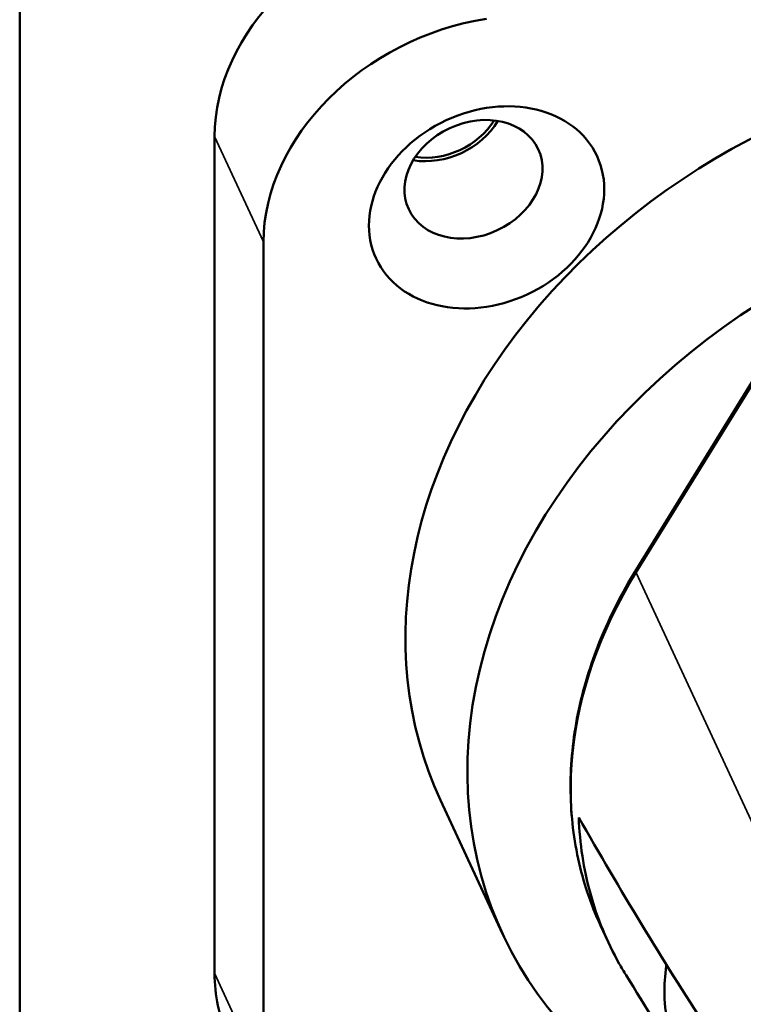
# Model space of a CAD drawing. Header units: millimetres. Extents: x 0 to 2239, y -60 to 841.
# Tile 114 of 165: x 1034 to 1043, y 215 to 227. Entities that reach past the tile are written whole.
import ezdxf

# ---------------------------------------------------------------- set-up
doc = ezdxf.new("R2010")
doc.units = ezdxf.units.MM
doc.layers.add('Sichtbar (ISO)', color=7, linetype='Continuous', lineweight=50)
doc.layers.add('Sichtbar schmal (ISO)', color=7, linetype='Continuous', lineweight=35)

msp = doc.modelspace()

# ---------------------------------------------------------------- linework, layer by layer
at = {"layer": 'Sichtbar (ISO)'}
for p, q in [((1034.151, 263.355), (1034.151, 177.623)), ((1036.47, 215.866), (1036.47, 225.827)), ((1037.052, 224.573), (1037.052, 214.611)), ((1041.488, 220.668), (1043.047, 223.192)), ((1039.898, 216.336), (1039.161, 217.925)), ((1041.156, 216.239), (1041.066, 216.432))]:
    msp.add_line(p, q, dxfattribs=at)
for centre, major_axis, start_param, end_param in [((1039.126, 226.238), (-2.494, -1.158), 4.36151, 5.932306), ((1039.709, 224.983), (-2.494, -1.158), 4.36151, 5.932306), ((1045.601, 220.914), (6.44, 2.989), 0, 3.141593), ((1039.126, 226.238), (-0.771, -0.358), 0.858128, 2.283464), ((1039.126, 226.238), (0.726, 0.337), 4.010806, 5.413972), ((1046.338, 219.325), (-6.44, -2.989), 4.629402, 6.891832), ((1039.126, 216.277), (-2.494, -1.158), 5.932306, 6.283185)]:
    msp.add_ellipse(centre, major_axis=major_axis, ratio=0.788675, start_param=start_param, end_param=end_param, dxfattribs=at)
for centre, major_axis in [((1039.709, 224.983), (1.315, 0.61)), ((1039.553, 225.318), (0.771, 0.358))]:
    msp.add_ellipse(centre, major_axis=major_axis, ratio=0.788675, dxfattribs=at)
for points, knots in [([(1041.066, 216.432), (1040.949, 216.686), (1040.859, 216.953), (1040.739, 217.505), (1040.709, 217.789), (1040.708, 218.367), (1040.737, 218.66), (1040.855, 219.245), (1040.943, 219.537), (1041.175, 220.112), (1041.319, 220.394), (1041.488, 220.668)], [5.9323059, 5.9323059, 5.9323059, 5.9323059, 6.1072015, 6.1072015, 6.2820972, 6.2820972, 6.4569928, 6.4569928, 6.6318884, 6.6318884, 6.8067841, 6.8067841, 6.8067841, 6.8067841]), ([(1041.37, 215.842), (1041.342, 215.887), (1041.315, 215.933), (1041.14, 216.245), (1041.025, 216.523), (1040.904, 216.96), (1040.872, 217.109), (1040.826, 217.412), (1040.812, 217.566), (1040.806, 217.721)], [3.178693, 3.178693, 3.178693, 3.178693, 3.2186225, 3.2186225, 3.4474561, 3.4474561, 3.5621501, 3.5621501, 3.6769749, 3.6769749, 3.6769749, 3.6769749]), ([(1040.806, 217.721), (1041.297, 216.859), (1041.799, 216.029), (1042.853, 214.411), (1043.414, 213.609), (1044.005, 212.837)], [-2.345106, -2.345106, -2.345106, -2.345106, -1.1681, -1.1681, -0.000001, -0.000001, -0.000001, -0.000001]), ([(1042.007, 214.821), (1041.893, 215.068), (1041.808, 215.441), (1041.832, 215.843), (1041.848, 215.963), (1041.849, 215.968)], [0.8853567, 0.8853567, 0.8853567, 0.8853567, 0.9619016, 0.9924168, 0.9937584, 0.9937584, 0.9937584, 0.9937584])]:
    msp.add_open_spline(points, degree=3, knots=knots, dxfattribs=at)
msp.add_open_spline([(1042.051, 214.726), (1041.827, 215.098), (1041.6, 215.47), (1041.37, 215.842)], degree=3, dxfattribs=at)
at = {"layer": 'Sichtbar schmal (ISO)'}
for p, q in [((1036.47, 225.827), (1037.052, 224.573)), ((1043.049, 223.155), (1041.49, 220.631)), ((1041.49, 220.631), (1044.557, 214.022)), ((1037.052, 214.611), (1036.47, 215.866))]:
    msp.add_line(p, q, dxfattribs=at)
for centre, major_axis, ratio, start_param, end_param in [((1046.509, 218.958), (-5.442, -2.526), 0.788675, 5.408707, 6.283185), ((1041.615, 220.589), (-0.128, 0.079), 0.394338, 0, 0.539004)]:
    msp.add_ellipse(centre, major_axis=major_axis, ratio=ratio, start_param=start_param, end_param=end_param, dxfattribs=at)

doc.saveas('drawing.dxf')
